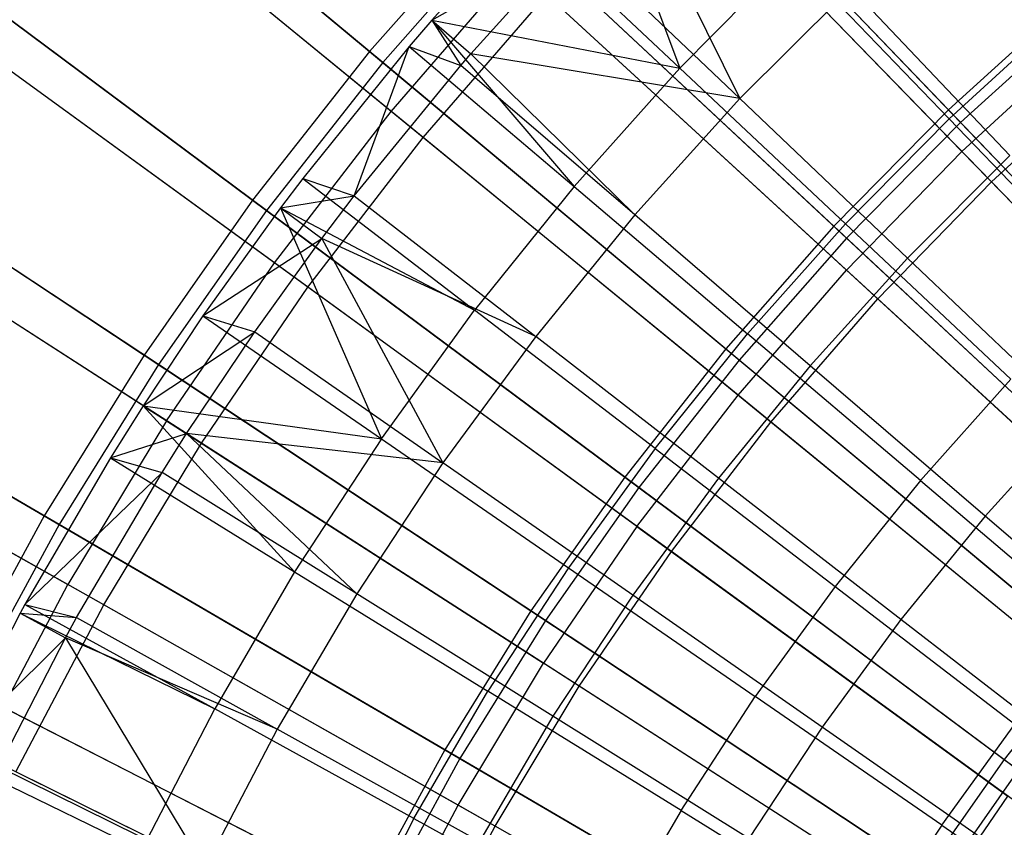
# Model space of a CAD drawing. Extents: x 0.1 to 12.1, y -6 to 6.
# Tile 106 of 256: x 4.085 to 4.741, y 0.936 to 1.474. Entities that reach past the tile are written whole.
import ezdxf

# ---------------------------------------------------------------- set-up
doc = ezdxf.new("R2010")
doc.units = 0
doc.header["$LTSCALE"] = 2.54
doc.layers.get('0').update_dxf_attribs({"linetype": 'CONTINUOUS'})

# ---------------------------------------------------------------- blocks, each defined once
blk = doc.blocks.new('DROPS_COLOR_B-11195_STL')
at = {"color": 0}
for p, q in [((4.3325, 1.41257, 13.03183), (4.10706, 1.59691, 12.88484)), ((4.3325, 1.41257, 13.03183), (4.10706, 1.59691, 12.88484)), ((4.71309, 1.38594, 13.16251), (4.50478, 1.60028, 13.03183)), ((4.71309, 1.38594, 13.16251), (4.50478, 1.60028, 13.03183)), ((4.46905, 1.59099, 13.3555), (4.52513, 1.44138, 13.42236)), ((4.46905, 1.59099, 13.3555), (4.52513, 1.44138, 13.42236)), ((4.35391, 1.39507, 2.3419), (4.12788, 1.57988, 2.48739)), ((4.35391, 1.39507, 2.3419), (4.12788, 1.57988, 2.48739)), ((4.73283, 1.36563, 2.21277), (4.52405, 1.58045, 2.3419)), ((4.73283, 1.36563, 2.21277), (4.52405, 1.58045, 2.3419)), ((4.49337, 1.56667, 13.28327), (4.56507, 1.42107, 13.35397)), ((4.49337, 1.56667, 13.28327), (4.56507, 1.42107, 13.35397)), ((4.41986, 1.54023, 13.3555), (4.3596, 1.47344, 13.3555)), ((4.41986, 1.54023, 13.3555), (4.3596, 1.47344, 13.3555)), ((4.41986, 1.54023, 13.3555), (4.52513, 1.44138, 13.42236)), ((4.41986, 1.54023, 13.3555), (4.52513, 1.44138, 13.42236)), ((4.3596, 1.47344, 13.3555), (4.45418, 1.52648, 13.28327)), ((4.3596, 1.47344, 13.3555), (4.45418, 1.52648, 13.28327)), ((4.38559, 1.45092, 13.28327), (4.45418, 1.52648, 13.28327)), ((4.38559, 1.45092, 13.28327), (4.45418, 1.52648, 13.28327)), ((4.45418, 1.52648, 13.28327), (4.56507, 1.42107, 13.35397)), ((4.45418, 1.52648, 13.28327), (4.56507, 1.42107, 13.35397)), ((4.52513, 1.44138, 13.42236), (4.59949, 1.51668, 13.42236)), ((4.52513, 1.44138, 13.42236), (4.59949, 1.51668, 13.42236)), ((4.70458, 1.40755, 13.48847), (4.59949, 1.51668, 13.42236)), ((4.70458, 1.40755, 13.48847), (4.59949, 1.51668, 13.42236)), ((4.3325, 1.41257, 13.03183), (4.41596, 1.50889, 13.03183)), ((4.3325, 1.41257, 13.03183), (4.41596, 1.50889, 13.03183)), ((4.63616, 1.30679, 13.16251), (4.41596, 1.50889, 13.03183)), ((4.63616, 1.30679, 13.16251), (4.41596, 1.50889, 13.03183)), ((4.63897, 1.49497, 13.35397), (4.56507, 1.42107, 13.35397)), ((4.63897, 1.49497, 13.35397), (4.56507, 1.42107, 13.35397)), ((4.74518, 1.38323, 13.42089), (4.63897, 1.49497, 13.35397)), ((4.74518, 1.38323, 13.42089), (4.63897, 1.49497, 13.35397)), ((4.35391, 1.39507, 2.3419), (4.43633, 1.49019, 2.3419)), ((4.35391, 1.39507, 2.3419), (4.43633, 1.49019, 2.3419)), ((4.65703, 1.28764, 2.21277), (4.43633, 1.49019, 2.3419)), ((4.65703, 1.28764, 2.21277), (4.43633, 1.49019, 2.3419)), ((4.25467, 1.31165, 13.03183), (4.01908, 1.48281, 12.88484)), ((4.25467, 1.31165, 13.03183), (4.01908, 1.48281, 12.88484)), ((4.3596, 1.47344, 13.3555), (4.34454, 1.45588, 13.3555)), ((4.3596, 1.47344, 13.3555), (4.34454, 1.45588, 13.3555)), ((4.3596, 1.47344, 13.3555), (4.52513, 1.44138, 13.42236)), ((4.3596, 1.47344, 13.3555), (4.52513, 1.44138, 13.42236)), ((4.3596, 1.47344, 13.3555), (4.45465, 1.36243, 13.42236)), ((4.3596, 1.47344, 13.3555), (4.45465, 1.36243, 13.42236)), ((4.3596, 1.47344, 13.3555), (4.37893, 1.44319, 13.28327)), ((4.3596, 1.47344, 13.3555), (4.37893, 1.44319, 13.28327)), ((4.3596, 1.47344, 13.3555), (4.38559, 1.45092, 13.28327)), ((4.3596, 1.47344, 13.3555), (4.38559, 1.45092, 13.28327)), ((4.70458, 1.40755, 13.48847), (4.77701, 1.47387, 13.48847)), ((4.70458, 1.40755, 13.48847), (4.77701, 1.47387, 13.48847)), ((4.27705, 1.29539, 2.3419), (4.04084, 1.46701, 2.48739)), ((4.27705, 1.29539, 2.3419), (4.04084, 1.46701, 2.48739)), ((4.71309, 1.38594, 13.16251), (4.7944, 1.46058, 13.16251)), ((4.71309, 1.38594, 13.16251), (4.7944, 1.46058, 13.16251)), ((4.34454, 1.45588, 13.3555), (4.27356, 1.36784, 13.3555)), ((4.34454, 1.45588, 13.3555), (4.27356, 1.36784, 13.3555)), ((4.30799, 1.35619, 13.28327), (4.34454, 1.45588, 13.3555)), ((4.30799, 1.35619, 13.28327), (4.34454, 1.45588, 13.3555)), ((4.34454, 1.45588, 13.3555), (4.45465, 1.36243, 13.42236)), ((4.34454, 1.45588, 13.3555), (4.45465, 1.36243, 13.42236)), ((4.34454, 1.45588, 13.3555), (4.37893, 1.44319, 13.28327)), ((4.34454, 1.45588, 13.3555), (4.37893, 1.44319, 13.28327)), ((4.37893, 1.44319, 13.28327), (4.38559, 1.45092, 13.28327)), ((4.37893, 1.44319, 13.28327), (4.38559, 1.45092, 13.28327)), ((4.56507, 1.42107, 13.35397), (4.38559, 1.45092, 13.28327)), ((4.38559, 1.45092, 13.28327), (4.49501, 1.34353, 13.35397)), ((4.56507, 1.42107, 13.35397), (4.38559, 1.45092, 13.28327)), ((4.38559, 1.45092, 13.28327), (4.49501, 1.34353, 13.35397)), ((4.30799, 1.35619, 13.28327), (4.37893, 1.44319, 13.28327)), ((4.30799, 1.35619, 13.28327), (4.37893, 1.44319, 13.28327)), ((4.49501, 1.34353, 13.35397), (4.37893, 1.44319, 13.28327)), ((4.49501, 1.34353, 13.35397), (4.37893, 1.44319, 13.28327)), ((4.52513, 1.44138, 13.42236), (4.45465, 1.36243, 13.42236)), ((4.52513, 1.44138, 13.42236), (4.45465, 1.36243, 13.42236)), ((4.52513, 1.44138, 13.42236), (4.63557, 1.33766, 13.48847)), ((4.52513, 1.44138, 13.42236), (4.63557, 1.33766, 13.48847)), ((4.73283, 1.36563, 2.21277), (4.81295, 1.43917, 2.21277)), ((4.73283, 1.36563, 2.21277), (4.81295, 1.43917, 2.21277)), ((4.56507, 1.42107, 13.35397), (4.49501, 1.34353, 13.35397)), ((4.56507, 1.42107, 13.35397), (4.49501, 1.34353, 13.35397)), ((4.67681, 1.31486, 13.42089), (4.56507, 1.42107, 13.35397)), ((4.67681, 1.31486, 13.42089), (4.56507, 1.42107, 13.35397)), ((4.25467, 1.31165, 13.03183), (4.3325, 1.41257, 13.03183)), ((4.25467, 1.31165, 13.03183), (4.3325, 1.41257, 13.03183)), ((4.56388, 1.22337, 13.16251), (4.3325, 1.41257, 13.03183)), ((4.56388, 1.22337, 13.16251), (4.3325, 1.41257, 13.03183)), ((4.70458, 1.40755, 13.48847), (4.63557, 1.33766, 13.48847)), ((4.70458, 1.40755, 13.48847), (4.63557, 1.33766, 13.48847)), ((4.70458, 1.40755, 13.48847), (4.8095, 1.2986, 13.55036)), ((4.70458, 1.40755, 13.48847), (4.8095, 1.2986, 13.55036)), ((4.27705, 1.29539, 2.3419), (4.35391, 1.39507, 2.3419)), ((4.27705, 1.29539, 2.3419), (4.35391, 1.39507, 2.3419)), ((4.58581, 1.20544, 2.21277), (4.35391, 1.39507, 2.3419)), ((4.58581, 1.20544, 2.21277), (4.35391, 1.39507, 2.3419)), ((4.63616, 1.30679, 13.16251), (4.71309, 1.38594, 13.16251)), ((4.63616, 1.30679, 13.16251), (4.71309, 1.38594, 13.16251)), ((4.92611, 1.16675, 13.27646), (4.71309, 1.38594, 13.16251)), ((4.92611, 1.16675, 13.27646), (4.71309, 1.38594, 13.16251)), ((4.74518, 1.38323, 13.42089), (4.67681, 1.31486, 13.42089)), ((4.74518, 1.38323, 13.42089), (4.67681, 1.31486, 13.42089)), ((4.27356, 1.36784, 13.3555), (4.25882, 1.34837, 13.3555)), ((4.27356, 1.36784, 13.3555), (4.25882, 1.34837, 13.3555)), ((4.27356, 1.36784, 13.3555), (4.38822, 1.28005, 13.42236)), ((4.27356, 1.36784, 13.3555), (4.38822, 1.28005, 13.42236)), ((4.27356, 1.36784, 13.3555), (4.30799, 1.35619, 13.28327)), ((4.27356, 1.36784, 13.3555), (4.30799, 1.35619, 13.28327)), ((4.18274, 1.20644, 13.03183), (3.93776, 1.36388, 12.88484)), ((4.18274, 1.20644, 13.03183), (3.93776, 1.36388, 12.88484)), ((4.45465, 1.36243, 13.42236), (4.38822, 1.28005, 13.42236)), ((4.45465, 1.36243, 13.42236), (4.38822, 1.28005, 13.42236)), ((4.45465, 1.36243, 13.42236), (4.57016, 1.2644, 13.48847)), ((4.45465, 1.36243, 13.42236), (4.57016, 1.2644, 13.48847)), ((4.65703, 1.28764, 2.21277), (4.73283, 1.36563, 2.21277)), ((4.65703, 1.28764, 2.21277), (4.73283, 1.36563, 2.21277)), ((4.94625, 1.14602, 2.1004), (4.73283, 1.36563, 2.21277)), ((4.94625, 1.14602, 2.1004), (4.73283, 1.36563, 2.21277)), ((4.25882, 1.34837, 13.3555), (4.30799, 1.35619, 13.28327)), ((4.25882, 1.34837, 13.3555), (4.30799, 1.35619, 13.28327)), ((4.28635, 1.32776, 13.28327), (4.30799, 1.35619, 13.28327)), ((4.28635, 1.32776, 13.28327), (4.30799, 1.35619, 13.28327)), ((4.30799, 1.35619, 13.28327), (4.42897, 1.26254, 13.35397)), ((4.30799, 1.35619, 13.28327), (4.42897, 1.26254, 13.35397)), ((4.206, 1.19149, 2.3419), (3.96038, 1.34934, 2.48739)), ((4.206, 1.19149, 2.3419), (3.96038, 1.34934, 2.48739)), ((4.25882, 1.34837, 13.3555), (4.20709, 1.27636, 13.3555)), ((4.25882, 1.34837, 13.3555), (4.20709, 1.27636, 13.3555)), ((4.25882, 1.34837, 13.3555), (4.38822, 1.28005, 13.42236)), ((4.25882, 1.34837, 13.3555), (4.32602, 1.19444, 13.42236)), ((4.25882, 1.34837, 13.3555), (4.38822, 1.28005, 13.42236)), ((4.25882, 1.34837, 13.3555), (4.32602, 1.19444, 13.42236)), ((4.25882, 1.34837, 13.3555), (4.28635, 1.32776, 13.28327)), ((4.25882, 1.34837, 13.3555), (4.28635, 1.32776, 13.28327)), ((4.49501, 1.34353, 13.35397), (4.42897, 1.26254, 13.35397)), ((4.49501, 1.34353, 13.35397), (4.42897, 1.26254, 13.35397)), ((4.61199, 1.24311, 13.42089), (4.49501, 1.34353, 13.35397)), ((4.61199, 1.24311, 13.42089), (4.49501, 1.34353, 13.35397)), ((4.63557, 1.33766, 13.48847), (4.57016, 1.2644, 13.48847)), ((4.63557, 1.33766, 13.48847), (4.57016, 1.2644, 13.48847)), ((4.63557, 1.33766, 13.48847), (4.74583, 1.23413, 13.55036)), ((4.63557, 1.33766, 13.48847), (4.74583, 1.23413, 13.55036)), ((4.20709, 1.27636, 13.3555), (4.28635, 1.32776, 13.28327)), ((4.20709, 1.27636, 13.3555), (4.28635, 1.32776, 13.28327)), ((4.24155, 1.26571, 13.28327), (4.28635, 1.32776, 13.28327)), ((4.24155, 1.26571, 13.28327), (4.28635, 1.32776, 13.28327)), ((4.42897, 1.26254, 13.35397), (4.28635, 1.32776, 13.28327)), ((4.28635, 1.32776, 13.28327), (4.36712, 1.1783, 13.35397)), ((4.42897, 1.26254, 13.35397), (4.28635, 1.32776, 13.28327)), ((4.28635, 1.32776, 13.28327), (4.36712, 1.1783, 13.35397)), ((4.67681, 1.31486, 13.42089), (4.61199, 1.24311, 13.42089)), ((4.67681, 1.31486, 13.42089), (4.61199, 1.24311, 13.42089)), ((4.7883, 1.20888, 13.48337), (4.67681, 1.31486, 13.42089)), ((4.7883, 1.20888, 13.48337), (4.67681, 1.31486, 13.42089)), ((4.18274, 1.20644, 13.03183), (4.25467, 1.31165, 13.03183)), ((4.18274, 1.20644, 13.03183), (4.25467, 1.31165, 13.03183)), ((4.49648, 1.13596, 13.16251), (4.25467, 1.31165, 13.03183)), ((4.49648, 1.13596, 13.16251), (4.25467, 1.31165, 13.03183)), ((4.56388, 1.22337, 13.16251), (4.63616, 1.30679, 13.16251)), ((4.56388, 1.22337, 13.16251), (4.63616, 1.30679, 13.16251)), ((4.86135, 1.10011, 13.27646), (4.63616, 1.30679, 13.16251)), ((4.86135, 1.10011, 13.27646), (4.63616, 1.30679, 13.16251)), ((4.206, 1.19149, 2.3419), (4.27705, 1.29539, 2.3419)), ((4.206, 1.19149, 2.3419), (4.27705, 1.29539, 2.3419)), ((4.51939, 1.11932, 2.21277), (4.27705, 1.29539, 2.3419)), ((4.51939, 1.11932, 2.21277), (4.27705, 1.29539, 2.3419)), ((4.58581, 1.20544, 2.21277), (4.65703, 1.28764, 2.21277)), ((4.58581, 1.20544, 2.21277), (4.65703, 1.28764, 2.21277)), ((4.88265, 1.08057, 2.1004), (4.65703, 1.28764, 2.21277)), ((4.88265, 1.08057, 2.1004), (4.65703, 1.28764, 2.21277)), ((4.20709, 1.27636, 13.3555), (4.16722, 1.21644, 13.3555)), ((4.20709, 1.27636, 13.3555), (4.16722, 1.21644, 13.3555)), ((4.20709, 1.27636, 13.3555), (4.32602, 1.19444, 13.42236)), ((4.20709, 1.27636, 13.3555), (4.32602, 1.19444, 13.42236)), ((4.20709, 1.27636, 13.3555), (4.24155, 1.26571, 13.28327)), ((4.20709, 1.27636, 13.3555), (4.24155, 1.26571, 13.28327)), ((4.32602, 1.19444, 13.42236), (4.38822, 1.28005, 13.42236)), ((4.32602, 1.19444, 13.42236), (4.38822, 1.28005, 13.42236)), ((4.50851, 1.18795, 13.48847), (4.38822, 1.28005, 13.42236)), ((4.50851, 1.18795, 13.48847), (4.38822, 1.28005, 13.42236)), ((4.16722, 1.21644, 13.3555), (4.24155, 1.26571, 13.28327)), ((4.16722, 1.21644, 13.3555), (4.24155, 1.26571, 13.28327)), ((4.19615, 1.19785, 13.28327), (4.24155, 1.26571, 13.28327)), ((4.19615, 1.19785, 13.28327), (4.24155, 1.26571, 13.28327)), ((4.24155, 1.26571, 13.28327), (4.36712, 1.1783, 13.35397)), ((4.24155, 1.26571, 13.28327), (4.36712, 1.1783, 13.35397)), ((4.42897, 1.26254, 13.35397), (4.36712, 1.1783, 13.35397)), ((4.42897, 1.26254, 13.35397), (4.36712, 1.1783, 13.35397)), ((4.55088, 1.16817, 13.42089), (4.42897, 1.26254, 13.35397)), ((4.55088, 1.16817, 13.42089), (4.42897, 1.26254, 13.35397)), ((4.50851, 1.18795, 13.48847), (4.57016, 1.2644, 13.48847)), ((4.50851, 1.18795, 13.48847), (4.57016, 1.2644, 13.48847)), ((4.68548, 1.16653, 13.55036), (4.57016, 1.2644, 13.48847)), ((4.68548, 1.16653, 13.55036), (4.57016, 1.2644, 13.48847)), ((4.61199, 1.24311, 13.42089), (4.55088, 1.16817, 13.42089)), ((4.61199, 1.24311, 13.42089), (4.55088, 1.16817, 13.42089)), ((4.7287, 1.14292, 13.48337), (4.61199, 1.24311, 13.42089)), ((4.7287, 1.14292, 13.48337), (4.61199, 1.24311, 13.42089)), ((3.86336, 1.2405, 12.88484), (4.11693, 1.0973, 13.03183)), ((3.86336, 1.2405, 12.88484), (4.11693, 1.0973, 13.03183)), ((4.68548, 1.16653, 13.55036), (4.74583, 1.23413, 13.55036)), ((4.68548, 1.16653, 13.55036), (4.74583, 1.23413, 13.55036)), ((4.141, 1.08371, 2.3419), (3.88678, 1.22728, 2.48739)), ((4.141, 1.08371, 2.3419), (3.88678, 1.22728, 2.48739)), ((4.49648, 1.13596, 13.16251), (4.56388, 1.22337, 13.16251)), ((4.49648, 1.13596, 13.16251), (4.56388, 1.22337, 13.16251)), ((4.8005, 1.02989, 13.27646), (4.56388, 1.22337, 13.16251)), ((4.8005, 1.02989, 13.27646), (4.56388, 1.22337, 13.16251)), ((4.16722, 1.21644, 13.3555), (4.1453, 1.18164, 13.3555)), ((4.16722, 1.21644, 13.3555), (4.1453, 1.18164, 13.3555)), ((4.16722, 1.21644, 13.3555), (4.32602, 1.19444, 13.42236)), ((4.16722, 1.21644, 13.3555), (4.32602, 1.19444, 13.42236)), ((4.16722, 1.21644, 13.3555), (4.26819, 1.1058, 13.42236)), ((4.16722, 1.21644, 13.3555), (4.26819, 1.1058, 13.42236)), ((4.16722, 1.21644, 13.3555), (4.19615, 1.19785, 13.28327)), ((4.16722, 1.21644, 13.3555), (4.19615, 1.19785, 13.28327)), ((4.7883, 1.20888, 13.48337), (4.7287, 1.14292, 13.48337)), ((4.7883, 1.20888, 13.48337), (4.7287, 1.14292, 13.48337)), ((4.18274, 1.20644, 13.03183), (4.11693, 1.0973, 13.03183)), ((4.18274, 1.20644, 13.03183), (4.11693, 1.0973, 13.03183)), ((4.18274, 1.20644, 13.03183), (4.43418, 1.04485, 13.16251)), ((4.18274, 1.20644, 13.03183), (4.43418, 1.04485, 13.16251)), ((4.51939, 1.11932, 2.21277), (4.58581, 1.20544, 2.21277)), ((4.51939, 1.11932, 2.21277), (4.58581, 1.20544, 2.21277)), ((4.82288, 1.01159, 2.1004), (4.58581, 1.20544, 2.21277)), ((4.82288, 1.01159, 2.1004), (4.58581, 1.20544, 2.21277)), ((4.1453, 1.18164, 13.3555), (4.19615, 1.19785, 13.28327)), ((4.1453, 1.18164, 13.3555), (4.19615, 1.19785, 13.28327)), ((4.17977, 1.17198, 13.28327), (4.19615, 1.19785, 13.28327)), ((4.17977, 1.17198, 13.28327), (4.19615, 1.19785, 13.28327)), ((4.36712, 1.1783, 13.35397), (4.19615, 1.19785, 13.28327)), ((4.19615, 1.19785, 13.28327), (4.30961, 1.09105, 13.35397)), ((4.36712, 1.1783, 13.35397), (4.19615, 1.19785, 13.28327)), ((4.19615, 1.19785, 13.28327), (4.30961, 1.09105, 13.35397)), ((4.141, 1.08371, 2.3419), (4.206, 1.19149, 2.3419)), ((4.141, 1.08371, 2.3419), (4.206, 1.19149, 2.3419)), ((4.45801, 1.02954, 2.21277), (4.206, 1.19149, 2.3419)), ((4.45801, 1.02954, 2.21277), (4.206, 1.19149, 2.3419)), ((4.32602, 1.19444, 13.42236), (4.26819, 1.1058, 13.42236)), ((4.32602, 1.19444, 13.42236), (4.26819, 1.1058, 13.42236)), ((4.32602, 1.19444, 13.42236), (4.45078, 1.10849, 13.48847)), ((4.32602, 1.19444, 13.42236), (4.45078, 1.10849, 13.48847)), ((4.50851, 1.18795, 13.48847), (4.45078, 1.10849, 13.48847)), ((4.50851, 1.18795, 13.48847), (4.45078, 1.10849, 13.48847)), ((4.50851, 1.18795, 13.48847), (4.6286, 1.096, 13.55036)), ((4.50851, 1.18795, 13.48847), (4.6286, 1.096, 13.55036)), ((4.1453, 1.18164, 13.3555), (4.08835, 1.08395, 13.3555)), ((4.1453, 1.18164, 13.3555), (4.08835, 1.08395, 13.3555)), ((4.1453, 1.18164, 13.3555), (4.26819, 1.1058, 13.42236)), ((4.1453, 1.18164, 13.3555), (4.26819, 1.1058, 13.42236)), ((4.1453, 1.18164, 13.3555), (4.17977, 1.17198, 13.28327)), ((4.1453, 1.18164, 13.3555), (4.17977, 1.17198, 13.28327)), ((4.36712, 1.1783, 13.35397), (4.30961, 1.09105, 13.35397)), ((4.36712, 1.1783, 13.35397), (4.30961, 1.09105, 13.35397)), ((4.49365, 1.09024, 13.42089), (4.36712, 1.1783, 13.35397)), ((4.49365, 1.09024, 13.42089), (4.36712, 1.1783, 13.35397)), ((4.08835, 1.08395, 13.3555), (4.17977, 1.17198, 13.28327)), ((4.08835, 1.08395, 13.3555), (4.17977, 1.17198, 13.28327)), ((4.12283, 1.07524, 13.28327), (4.17977, 1.17198, 13.28327)), ((4.12283, 1.07524, 13.28327), (4.17977, 1.17198, 13.28327)), ((4.30961, 1.09105, 13.35397), (4.17977, 1.17198, 13.28327)), ((4.30961, 1.09105, 13.35397), (4.17977, 1.17198, 13.28327)), ((4.55088, 1.16817, 13.42089), (4.49365, 1.09024, 13.42089)), ((4.55088, 1.16817, 13.42089), (4.49365, 1.09024, 13.42089)), ((4.67252, 1.07402, 13.48337), (4.55088, 1.16817, 13.42089)), ((4.67252, 1.07402, 13.48337), (4.55088, 1.16817, 13.42089)), ((4.68548, 1.16653, 13.55036), (4.6286, 1.096, 13.55036)), ((4.68548, 1.16653, 13.55036), (4.6286, 1.096, 13.55036)), ((4.68548, 1.16653, 13.55036), (4.80059, 1.06885, 13.60807)), ((4.68548, 1.16653, 13.55036), (4.80059, 1.06885, 13.60807)), ((4.7287, 1.14292, 13.48337), (4.67252, 1.07402, 13.48337)), ((4.7287, 1.14292, 13.48337), (4.67252, 1.07402, 13.48337)), ((4.84499, 1.04308, 13.54139), (4.7287, 1.14292, 13.48337)), ((4.84499, 1.04308, 13.54139), (4.7287, 1.14292, 13.48337)), ((4.49648, 1.13596, 13.16251), (4.43418, 1.04485, 13.16251)), ((4.49648, 1.13596, 13.16251), (4.43418, 1.04485, 13.16251)), ((4.49648, 1.13596, 13.16251), (4.74376, 0.95631, 13.27646)), ((4.49648, 1.13596, 13.16251), (4.74376, 0.95631, 13.27646)), ((4.45801, 1.02954, 2.21277), (4.51939, 1.11932, 2.21277)), ((4.45801, 1.02954, 2.21277), (4.51939, 1.11932, 2.21277)), ((4.76715, 0.93931, 2.1004), (4.51939, 1.11932, 2.21277)), ((4.76715, 0.93931, 2.1004), (4.51939, 1.11932, 2.21277)), ((4.26819, 1.1058, 13.42236), (4.21489, 1.01438, 13.42236)), ((4.26819, 1.1058, 13.42236), (4.21489, 1.01438, 13.42236)), ((4.26819, 1.1058, 13.42236), (4.39712, 1.02624, 13.48847)), ((4.26819, 1.1058, 13.42236), (4.39712, 1.02624, 13.48847)), ((4.45078, 1.10849, 13.48847), (4.39712, 1.02624, 13.48847)), ((4.45078, 1.10849, 13.48847), (4.39712, 1.02624, 13.48847)), ((4.45078, 1.10849, 13.48847), (4.57534, 1.02269, 13.55036)), ((4.45078, 1.10849, 13.48847), (4.57534, 1.02269, 13.55036)), ((4.05745, 0.98459, 13.03183), (4.11693, 1.0973, 13.03183)), ((4.05745, 0.98459, 13.03183), (4.11693, 1.0973, 13.03183)), ((4.37718, 0.95033, 13.16251), (4.11693, 1.0973, 13.03183)), ((4.37718, 0.95033, 13.16251), (4.11693, 1.0973, 13.03183)), ((4.30961, 1.09105, 13.35397), (4.2566, 1.00099, 13.35397)), ((4.30961, 1.09105, 13.35397), (4.2566, 1.00099, 13.35397)), ((4.44044, 1.0095, 13.42089), (4.30961, 1.09105, 13.35397)), ((4.44044, 1.0095, 13.42089), (4.30961, 1.09105, 13.35397)), ((4.49365, 1.09024, 13.42089), (4.44044, 1.0095, 13.42089)), ((4.49365, 1.09024, 13.42089), (4.44044, 1.0095, 13.42089)), ((4.6199, 1.00236, 13.48337), (4.49365, 1.09024, 13.42089)), ((4.6199, 1.00236, 13.48337), (4.49365, 1.09024, 13.42089)), ((4.6286, 1.096, 13.55036), (4.57534, 1.02269, 13.55036)), ((4.6286, 1.096, 13.55036), (4.57534, 1.02269, 13.55036)), ((4.6286, 1.096, 13.55036), (4.74847, 1.00422, 13.60807)), ((4.6286, 1.096, 13.55036), (4.74847, 1.00422, 13.60807)), ((4.08227, 0.97239, 2.3419), (4.141, 1.08371, 2.3419)), ((4.08227, 0.97239, 2.3419), (4.141, 1.08371, 2.3419)), ((4.08835, 1.08395, 13.3555), (4.08526, 1.07831, 13.3555)), ((4.08835, 1.08395, 13.3555), (4.08526, 1.07831, 13.3555)), ((4.08835, 1.08395, 13.3555), (4.21489, 1.01438, 13.42236)), ((4.08835, 1.08395, 13.3555), (4.21489, 1.01438, 13.42236)), ((4.08835, 1.08395, 13.3555), (4.12283, 1.07524, 13.28327)), ((4.08835, 1.08395, 13.3555), (4.12283, 1.07524, 13.28327)), ((4.40184, 0.9364, 2.21277), (4.141, 1.08371, 2.3419)), ((4.40184, 0.9364, 2.21277), (4.141, 1.08371, 2.3419)), ((4.08526, 1.07831, 13.3555), (4.03638, 0.98351, 13.3555)), ((4.08526, 1.07831, 13.3555), (4.03638, 0.98351, 13.3555)), ((4.08526, 1.07831, 13.3555), (4.21489, 1.01438, 13.42236)), ((4.08526, 1.07831, 13.3555), (4.21489, 1.01438, 13.42236)), ((4.08526, 1.07831, 13.3555), (4.11544, 1.06183, 13.28327)), ((4.08526, 1.07831, 13.3555), (4.11544, 1.06183, 13.28327)), ((4.08526, 1.07831, 13.3555), (4.12283, 1.07524, 13.28327)), ((4.08526, 1.07831, 13.3555), (4.12283, 1.07524, 13.28327)), ((4.11544, 1.06183, 13.28327), (4.12283, 1.07524, 13.28327)), ((4.11544, 1.06183, 13.28327), (4.12283, 1.07524, 13.28327)), ((4.12283, 1.07524, 13.28327), (4.2566, 1.00099, 13.35397)), ((4.12283, 1.07524, 13.28327), (4.2566, 1.00099, 13.35397)), ((4.67252, 1.07402, 13.48337), (4.6199, 1.00236, 13.48337)), ((4.67252, 1.07402, 13.48337), (4.6199, 1.00236, 13.48337)), ((4.79372, 0.9802, 13.54139), (4.67252, 1.07402, 13.48337)), ((4.79372, 0.9802, 13.54139), (4.67252, 1.07402, 13.48337)), ((4.03638, 0.98351, 13.3555), (4.11544, 1.06183, 13.28327)), ((4.03638, 0.98351, 13.3555), (4.11544, 1.06183, 13.28327)), ((4.07085, 0.97574, 13.28327), (4.11544, 1.06183, 13.28327)), ((4.07085, 0.97574, 13.28327), (4.11544, 1.06183, 13.28327)), ((4.2566, 1.00099, 13.35397), (4.11544, 1.06183, 13.28327)), ((4.11544, 1.06183, 13.28327), (4.20821, 0.90836, 13.35397)), ((4.2566, 1.00099, 13.35397), (4.11544, 1.06183, 13.28327)), ((4.11544, 1.06183, 13.28327), (4.20821, 0.90836, 13.35397)), ((4.37718, 0.95033, 13.16251), (4.43418, 1.04485, 13.16251)), ((4.37718, 0.95033, 13.16251), (4.43418, 1.04485, 13.16251)), ((4.69131, 0.8796, 13.27646), (4.43418, 1.04485, 13.16251)), ((4.69131, 0.8796, 13.27646), (4.43418, 1.04485, 13.16251)), ((4.34766, 0.94139, 13.48847), (4.39712, 1.02624, 13.48847)), ((4.34766, 0.94139, 13.48847), (4.39712, 1.02624, 13.48847)), ((4.52584, 0.9468, 13.55036), (4.39712, 1.02624, 13.48847)), ((4.52584, 0.9468, 13.55036), (4.39712, 1.02624, 13.48847)), ((4.40184, 0.9364, 2.21277), (4.45801, 1.02954, 2.21277)), ((4.40184, 0.9364, 2.21277), (4.45801, 1.02954, 2.21277)), ((4.71563, 0.86397, 2.1004), (4.45801, 1.02954, 2.21277)), ((4.71563, 0.86397, 2.1004), (4.45801, 1.02954, 2.21277)), ((4.52584, 0.9468, 13.55036), (4.57534, 1.02269, 13.55036)), ((4.52584, 0.9468, 13.55036), (4.57534, 1.02269, 13.55036)), ((4.69967, 0.93705, 13.60807), (4.57534, 1.02269, 13.55036)), ((4.69967, 0.93705, 13.60807), (4.57534, 1.02269, 13.55036)), ((4.16626, 0.92039, 13.42236), (4.21489, 1.01438, 13.42236)), ((4.16626, 0.92039, 13.42236), (4.21489, 1.01438, 13.42236)), ((4.34766, 0.94139, 13.48847), (4.21489, 1.01438, 13.42236)), ((4.34766, 0.94139, 13.48847), (4.21489, 1.01438, 13.42236)), ((4.44044, 1.0095, 13.42089), (4.39139, 0.92617, 13.42089)), ((4.44044, 1.0095, 13.42089), (4.39139, 0.92617, 13.42089)), ((4.57098, 0.92813, 13.48337), (4.44044, 1.0095, 13.42089)), ((4.57098, 0.92813, 13.48337), (4.44044, 1.0095, 13.42089)), ((4.2566, 1.00099, 13.35397), (4.20821, 0.90836, 13.35397)), ((4.2566, 1.00099, 13.35397), (4.20821, 0.90836, 13.35397)), ((4.39139, 0.92617, 13.42089), (4.2566, 1.00099, 13.35397)), ((4.39139, 0.92617, 13.42089), (4.2566, 1.00099, 13.35397)), ((4.6199, 1.00236, 13.48337), (4.57098, 0.92813, 13.48337)), ((4.6199, 1.00236, 13.48337), (4.57098, 0.92813, 13.48337)), ((4.7457, 0.91481, 13.54139), (4.6199, 1.00236, 13.48337)), ((4.7457, 0.91481, 13.54139), (4.6199, 1.00236, 13.48337)), ((4.69967, 0.93705, 13.60807), (4.74847, 1.00422, 13.60807)), ((4.69967, 0.93705, 13.60807), (4.74847, 1.00422, 13.60807)), ((4.03638, 0.98351, 13.3555), (4.16626, 0.92039, 13.42236)), ((4.03638, 0.98351, 13.3555), (4.16626, 0.92039, 13.42236)), ((4.32567, 0.85271, 13.16251), (4.05745, 0.98459, 13.03183)), ((4.32567, 0.85271, 13.16251), (4.05745, 0.98459, 13.03183)), ((4.07085, 0.97574, 13.28327), (4.20821, 0.90836, 13.35397)), ((4.07085, 0.97574, 13.28327), (4.20821, 0.90836, 13.35397)), ((4.35109, 0.84021, 2.21277), (4.08227, 0.97239, 2.3419)), ((4.35109, 0.84021, 2.21277), (4.08227, 0.97239, 2.3419)), ((4.69131, 0.8796, 13.27646), (4.74376, 0.95631, 13.27646)), ((4.69131, 0.8796, 13.27646), (4.74376, 0.95631, 13.27646)), ((4.32567, 0.85271, 13.16251), (4.37718, 0.95033, 13.16251)), ((4.32567, 0.85271, 13.16251), (4.37718, 0.95033, 13.16251)), ((4.64333, 0.80003, 13.27646), (4.37718, 0.95033, 13.16251)), ((4.64333, 0.80003, 13.27646), (4.37718, 0.95033, 13.16251)), ((4.52584, 0.9468, 13.55036), (4.4802, 0.86852, 13.55036)), ((4.52584, 0.9468, 13.55036), (4.4802, 0.86852, 13.55036)), ((4.52584, 0.9468, 13.55036), (4.65431, 0.86752, 13.60807)), ((4.52584, 0.9468, 13.55036), (4.65431, 0.86752, 13.60807)), ((4.34766, 0.94139, 13.48847), (4.30252, 0.85416, 13.48847)), ((4.34766, 0.94139, 13.48847), (4.30252, 0.85416, 13.48847)), ((4.34766, 0.94139, 13.48847), (4.4802, 0.86852, 13.55036)), ((4.34766, 0.94139, 13.48847), (4.4802, 0.86852, 13.55036)), ((4.35109, 0.84021, 2.21277), (4.40184, 0.9364, 2.21277)), ((4.35109, 0.84021, 2.21277), (4.40184, 0.9364, 2.21277)), ((4.6685, 0.78582, 2.1004), (4.40184, 0.9364, 2.21277)), ((4.6685, 0.78582, 2.1004), (4.40184, 0.9364, 2.21277)), ((4.69967, 0.93705, 13.60807), (4.65431, 0.86752, 13.60807)), ((4.69967, 0.93705, 13.60807), (4.65431, 0.86752, 13.60807)), ((4.69967, 0.93705, 13.60807), (4.82375, 0.85158, 13.66163)), ((4.69967, 0.93705, 13.60807), (4.82375, 0.85158, 13.66163))]:
    blk.add_line(p, q, dxfattribs=at)
blk = doc.blocks.new('GROUP_1')
at = {"color": 0}
for p, q in [((4.02597, 7.64336, 11.4216), (4.25819, 7.44972, 11.55487)), ((4.02597, 7.64336, 11.4216), (4.25819, 7.44972, 11.55487)), ((4.26699, 7.44238, 0.44046), (4.03455, 7.6362, 0.57312)), ((4.26699, 7.44238, 0.44046), (4.03455, 7.6362, 0.57312)), ((4.43014, 7.63405, 11.55487), (4.6442, 7.41087, 11.6713)), ((4.43014, 7.63405, 11.55487), (4.6442, 7.41087, 11.6713)), ((4.65229, 7.40243, 0.32467), (4.43806, 7.62578, 0.44046)), ((4.65229, 7.40243, 0.32467), (4.43806, 7.62578, 0.44046)), ((4.3416, 7.54427, 11.55487), (4.25819, 7.44972, 11.55487)), ((4.3416, 7.54427, 11.55487), (4.25819, 7.44972, 11.55487)), ((4.3416, 7.54427, 11.55487), (4.56774, 7.33333, 11.6713)), ((4.3416, 7.54427, 11.55487), (4.56774, 7.33333, 11.6713)), ((3.93754, 7.53111, 11.4216), (4.18017, 7.35067, 11.55487)), ((3.93754, 7.53111, 11.4216), (4.18017, 7.35067, 11.55487)), ((4.34997, 7.53646, 0.44046), (4.26699, 7.44238, 0.44046)), ((4.34997, 7.53646, 0.44046), (4.26699, 7.44238, 0.44046)), ((4.57628, 7.32536, 0.32467), (4.34997, 7.53646, 0.44046)), ((4.57628, 7.32536, 0.32467), (4.34997, 7.53646, 0.44046)), ((4.18936, 7.34384, 0.44046), (3.94651, 7.52444, 0.57312)), ((4.18936, 7.34384, 0.44046), (3.94651, 7.52444, 0.57312)), ((4.72485, 7.48403, 11.6713), (4.6442, 7.41087, 11.6713)), ((4.72485, 7.48403, 11.6713), (4.6442, 7.41087, 11.6713)), ((4.73246, 7.47516, 0.32467), (4.65229, 7.40243, 0.32467)), ((4.73246, 7.47516, 0.32467), (4.65229, 7.40243, 0.32467)), ((4.25819, 7.44972, 11.55487), (4.18017, 7.35067, 11.55487)), ((4.25819, 7.44972, 11.55487), (4.18017, 7.35067, 11.55487)), ((4.25819, 7.44972, 11.55487), (4.4957, 7.25167, 11.6713)), ((4.25819, 7.44972, 11.55487), (4.4957, 7.25167, 11.6713)), ((4.26699, 7.44238, 0.44046), (4.18936, 7.34384, 0.44046)), ((4.26699, 7.44238, 0.44046), (4.18936, 7.34384, 0.44046)), ((4.50468, 7.24418, 0.32467), (4.26699, 7.44238, 0.44046)), ((4.50468, 7.24418, 0.32467), (4.26699, 7.44238, 0.44046)), ((3.85549, 7.41412, 11.4216), (4.10777, 7.24744, 11.55487)), ((3.85549, 7.41412, 11.4216), (4.10777, 7.24744, 11.55487)), ((4.11732, 7.24113, 0.44046), (3.86481, 7.40796, 0.57312)), ((4.11732, 7.24113, 0.44046), (3.86481, 7.40796, 0.57312)), ((4.6442, 7.41087, 11.6713), (4.56774, 7.33333, 11.6713)), ((4.6442, 7.41087, 11.6713), (4.56774, 7.33333, 11.6713)), ((4.6442, 7.41087, 11.6713), (4.86237, 7.1834, 11.77053)), ((4.6442, 7.41087, 11.6713), (4.86237, 7.1834, 11.77053)), ((4.65229, 7.40243, 0.32467), (4.57628, 7.32536, 0.32467)), ((4.65229, 7.40243, 0.32467), (4.57628, 7.32536, 0.32467)), ((4.87061, 7.17482, 0.2261), (4.65229, 7.40243, 0.32467)), ((4.87061, 7.17482, 0.2261), (4.65229, 7.40243, 0.32467)), ((4.18017, 7.35067, 11.55487), (4.10777, 7.24744, 11.55487)), ((4.18017, 7.35067, 11.55487), (4.10777, 7.24744, 11.55487)), ((4.18017, 7.35067, 11.55487), (4.42831, 7.16613, 11.6713)), ((4.18017, 7.35067, 11.55487), (4.42831, 7.16613, 11.6713)), ((4.18936, 7.34384, 0.44046), (4.11732, 7.24113, 0.44046)), ((4.18936, 7.34384, 0.44046), (4.11732, 7.24113, 0.44046)), ((4.43769, 7.15916, 0.32467), (4.18936, 7.34384, 0.44046)), ((4.43769, 7.15916, 0.32467), (4.18936, 7.34384, 0.44046)), ((4.56774, 7.33333, 11.6713), (4.4957, 7.25167, 11.6713)), ((4.56774, 7.33333, 11.6713), (4.4957, 7.25167, 11.6713)), ((4.56774, 7.33333, 11.6713), (4.79821, 7.11834, 11.77053)), ((4.56774, 7.33333, 11.6713), (4.79821, 7.11834, 11.77053)), ((4.57628, 7.32536, 0.32467), (4.50468, 7.24418, 0.32467)), ((4.57628, 7.32536, 0.32467), (4.50468, 7.24418, 0.32467)), ((4.80691, 7.11023, 0.2261), (4.57628, 7.32536, 0.32467)), ((4.80691, 7.11023, 0.2261), (4.57628, 7.32536, 0.32467)), ((3.78006, 7.29275, 11.4216), (4.04122, 7.14035, 11.55487)), ((3.78006, 7.29275, 11.4216), (4.04122, 7.14035, 11.55487)), ((4.05111, 7.13458, 0.44046), (3.78972, 7.28711, 0.57312)), ((4.05111, 7.13458, 0.44046), (3.78972, 7.28711, 0.57312)), ((4.4957, 7.25167, 11.6713), (4.42831, 7.16613, 11.6713)), ((4.4957, 7.25167, 11.6713), (4.42831, 7.16613, 11.6713)), ((4.4957, 7.25167, 11.6713), (4.73777, 7.04982, 11.77053)), ((4.4957, 7.25167, 11.6713), (4.73777, 7.04982, 11.77053)), ((4.10777, 7.24744, 11.55487), (4.04122, 7.14035, 11.55487)), ((4.10777, 7.24744, 11.55487), (4.04122, 7.14035, 11.55487)), ((4.10777, 7.24744, 11.55487), (4.36579, 7.07698, 11.6713)), ((4.10777, 7.24744, 11.55487), (4.36579, 7.07698, 11.6713)), ((4.50468, 7.24418, 0.32467), (4.43769, 7.15916, 0.32467)), ((4.50468, 7.24418, 0.32467), (4.43769, 7.15916, 0.32467)), ((4.74691, 7.0422, 0.2261), (4.50468, 7.24418, 0.32467)), ((4.74691, 7.0422, 0.2261), (4.50468, 7.24418, 0.32467)), ((4.11732, 7.24113, 0.44046), (4.05111, 7.13458, 0.44046)), ((4.11732, 7.24113, 0.44046), (4.05111, 7.13458, 0.44046)), ((4.37554, 7.07054, 0.32467), (4.11732, 7.24113, 0.44046)), ((4.37554, 7.07054, 0.32467), (4.11732, 7.24113, 0.44046)), ((4.42831, 7.16613, 11.6713), (4.36579, 7.07698, 11.6713)), ((4.42831, 7.16613, 11.6713), (4.36579, 7.07698, 11.6713)), ((4.42831, 7.16613, 11.6713), (4.68123, 6.97805, 11.77053)), ((4.42831, 7.16613, 11.6713), (4.68123, 6.97805, 11.77053)), ((4.43769, 7.15916, 0.32467), (4.37554, 7.07054, 0.32467)), ((4.43769, 7.15916, 0.32467), (4.37554, 7.07054, 0.32467)), ((4.69077, 6.97095, 0.2261), (4.43769, 7.15916, 0.32467)), ((4.69077, 6.97095, 0.2261), (4.43769, 7.15916, 0.32467)), ((4.04122, 7.14035, 11.55487), (3.98072, 7.02973, 11.55487)), ((4.04122, 7.14035, 11.55487), (3.98072, 7.02973, 11.55487)), ((4.04122, 7.14035, 11.55487), (4.30831, 6.98449, 11.6713)), ((4.04122, 7.14035, 11.55487), (4.30831, 6.98449, 11.6713)), ((4.05111, 7.13458, 0.44046), (3.99091, 7.02451, 0.44046)), ((4.05111, 7.13458, 0.44046), (3.99091, 7.02451, 0.44046)), ((4.31841, 6.9786, 0.32467), (4.05111, 7.13458, 0.44046)), ((4.31841, 6.9786, 0.32467), (4.05111, 7.13458, 0.44046)), ((4.36579, 7.07698, 11.6713), (4.30831, 6.98449, 11.6713)), ((4.36579, 7.07698, 11.6713), (4.30831, 6.98449, 11.6713)), ((4.36579, 7.07698, 11.6713), (4.62876, 6.90324, 11.77053)), ((4.36579, 7.07698, 11.6713), (4.62876, 6.90324, 11.77053)), ((4.37554, 7.07054, 0.32467), (4.31841, 6.9786, 0.32467)), ((4.37554, 7.07054, 0.32467), (4.31841, 6.9786, 0.32467)), ((4.63869, 6.89668, 0.2261), (4.37554, 7.07054, 0.32467)), ((4.63869, 6.89668, 0.2261), (4.37554, 7.07054, 0.32467)), ((4.73777, 7.04982, 11.77053), (4.68123, 6.97805, 11.77053)), ((4.73777, 7.04982, 11.77053), (4.68123, 6.97805, 11.77053)), ((3.98072, 7.02973, 11.55487), (4.25606, 6.88895, 11.6713)), ((3.98072, 7.02973, 11.55487), (4.25606, 6.88895, 11.6713)), ((4.26647, 6.88363, 0.32467), (3.99091, 7.02451, 0.44046)), ((4.26647, 6.88363, 0.32467), (3.99091, 7.02451, 0.44046)), ((4.30831, 6.98449, 11.6713), (4.25606, 6.88895, 11.6713)), ((4.30831, 6.98449, 11.6713), (4.25606, 6.88895, 11.6713)), ((4.30831, 6.98449, 11.6713), (4.58054, 6.82563, 11.77053)), ((4.30831, 6.98449, 11.6713), (4.58054, 6.82563, 11.77053)), ((4.31841, 6.9786, 0.32467), (4.26647, 6.88363, 0.32467)), ((4.31841, 6.9786, 0.32467), (4.26647, 6.88363, 0.32467)), ((4.59081, 6.81964, 0.2261), (4.31841, 6.9786, 0.32467)), ((4.59081, 6.81964, 0.2261), (4.31841, 6.9786, 0.32467)), ((4.68123, 6.97805, 11.77053), (4.62876, 6.90324, 11.77053)), ((4.68123, 6.97805, 11.77053), (4.62876, 6.90324, 11.77053)), ((4.68123, 6.97805, 11.77053), (4.93814, 6.78699, 11.85225)), ((4.68123, 6.97805, 11.77053), (4.93814, 6.78699, 11.85225)), ((4.69077, 6.97095, 0.2261), (4.63869, 6.89668, 0.2261)), ((4.69077, 6.97095, 0.2261), (4.63869, 6.89668, 0.2261))]:
    blk.add_line(p, q, dxfattribs=at)
blk.add_blockref('DROPS_COLOR_B-11195_STL', (-0.06, 5.99731, -1.7), dxfattribs=at)

msp = doc.modelspace()

# ---------------------------------------------------------------- block references
at = {"color": 0}
msp.add_blockref('GROUP_1', (0.06, -5.99731, 1.7), dxfattribs=at)

doc.saveas('drawing.dxf')
